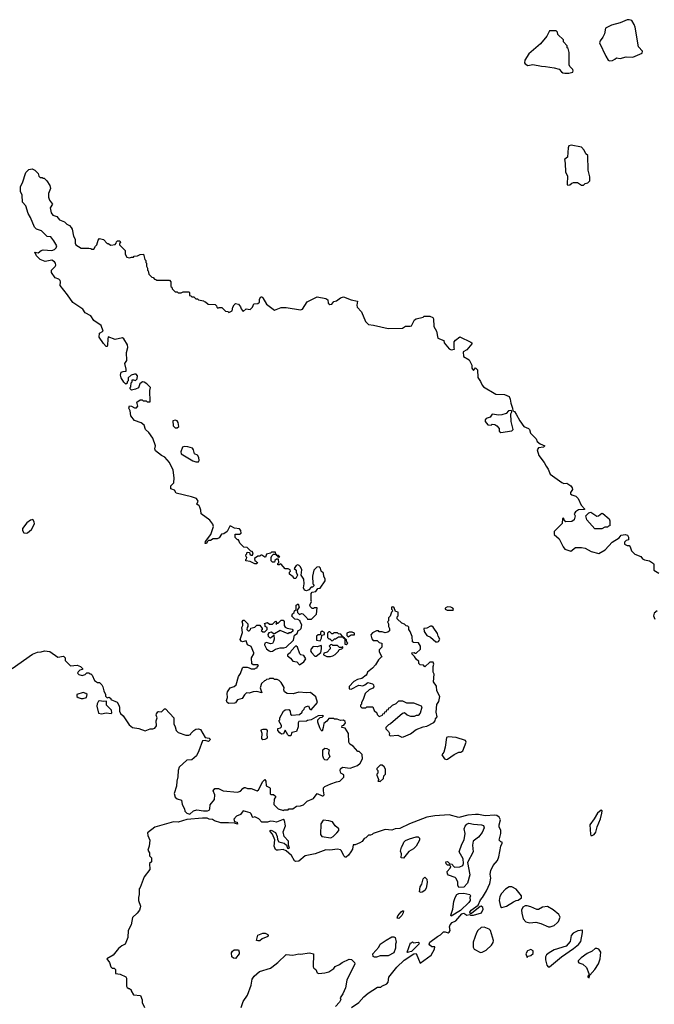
# Model space of a CAD drawing. Extents: x 2029826 to 2248070, y 228728 to 402406.
# Tile 216 of 256: x 2093113 to 2099645, y 374457 to 384593. Entities that reach past the tile are written whole.
import ezdxf

# ---------------------------------------------------------------- set-up
doc = ezdxf.new("R2010")
doc.units = 0

msp = doc.modelspace()

# ---------------------------------------------------------------- linework, layer by layer
at = {"layer": '0CON10XD'}
for points in [[(2099185, 384168), (2099215, 384173), (2099240, 384185), (2099255, 384200), (2099295, 384194), (2099355, 384210), (2099425, 384207), (2099522, 384248), (2099525, 384270), (2099482, 384315), (2099448, 384515), (2099438, 384545), (2099414, 384584), (2099387, 384593), (2099365, 384592), (2099295, 384562), (2099204, 384536), (2099142, 384505), (2099132, 384448), (2099115, 384412), (2099088, 384375), (2099082, 384355), (2099147, 384217), (2099172, 384175), (2099185, 384168)], [(2098725, 384041), (2098765, 384044), (2098805, 384053), (2098810, 384065), (2098805, 384080), (2098775, 384110), (2098768, 384128), (2098768, 384255), (2098760, 384295), (2098750, 384305), (2098750, 384325), (2098710, 384365), (2098710, 384385), (2098652, 384442), (2098650, 384465), (2098635, 384480), (2098565, 384480), (2098538, 384425), (2098474, 384346), (2098355, 384240), (2098312, 384175), (2098308, 384148), (2098317, 384137), (2098345, 384122), (2098395, 384132), (2098485, 384113), (2098525, 384112), (2098615, 384096), (2098665, 384084), (2098690, 384055), (2098705, 384047), (2098725, 384041)], [(2098915, 382890), (2098933, 382907), (2098960, 382915), (2098980, 382935), (2098982, 382975), (2098963, 383045), (2098960, 383195), (2098942, 383212), (2098925, 383250), (2098895, 383280), (2098791, 383301), (2098765, 383296), (2098757, 383275), (2098751, 383179), (2098720, 383155), (2098729, 383115), (2098732, 383025), (2098752, 382985), (2098750, 382895), (2098755, 382890), (2098777, 382893), (2098795, 382910), (2098815, 382918), (2098855, 382918), (2098895, 382890), (2098915, 382890)], [(2095552, 379012), (2095560, 379005), (2095555, 378990), (2095535, 378990), (2095487, 379017), (2095442, 379022), (2095440, 379035), (2095448, 379042), (2095450, 379055), (2095443, 379063), (2095440, 379085), (2095450, 379095), (2095450, 379105), (2095455, 379110), (2095478, 379108), (2095482, 379092), (2095495, 379080), (2095508, 379082), (2095518, 379105), (2095505, 379120), (2095492, 379122), (2095455, 379160), (2095422, 379162), (2095380, 379205), (2095365, 379240), (2095355, 379240), (2095332, 379262), (2095332, 379298), (2095375, 379298), (2095392, 379308), (2095390, 379335), (2095375, 379350), (2095325, 379358), (2095285, 379380), (2095275, 379380), (2095250, 379325), (2095215, 379300), (2095192, 379298), (2095165, 379260), (2095145, 379250), (2095105, 379248), (2095077, 379233), (2095055, 379230), (2095042, 379218), (2095035, 379200), (2095022, 379202), (2095025, 379220), (2095080, 379295), (2095107, 379375), (2095100, 379400), (2095071, 379441), (2094980, 379505), (2094978, 379545), (2094966, 379576), (2094959, 379589), (2094938, 379605), (2094950, 379635), (2094933, 379663), (2094882, 379682), (2094725, 379720), (2094708, 379748), (2094670, 379765), (2094670, 379795), (2094700, 379825), (2094702, 379875), (2094692, 379955), (2094656, 380036), (2094608, 380088), (2094572, 380108), (2094511, 380155), (2094504, 380175), (2094510, 380205), (2094483, 380285), (2094442, 380345), (2094408, 380375), (2094395, 380418), (2094365, 380442), (2094295, 380468), (2094258, 380515), (2094252, 380565), (2094237, 380595), (2094245, 380617), (2094265, 380613), (2094295, 380597), (2094315, 380598), (2094328, 380615), (2094320, 380655), (2094355, 380680), (2094375, 380680), (2094385, 380670), (2094415, 380670), (2094425, 380660), (2094455, 380660), (2094454, 380775), (2094459, 380805), (2094422, 380845), (2094395, 380861), (2094376, 380864), (2094351, 380845), (2094335, 380802), (2094305, 380788), (2094265, 380780), (2094252, 380792), (2094250, 380805), (2094257, 380813), (2094260, 380855), (2094270, 380865), (2094270, 380885), (2094285, 380887), (2094305, 380879), (2094324, 380896), (2094327, 380925), (2094313, 380943), (2094295, 380944), (2094260, 380935), (2094230, 380905), (2094230, 380875), (2094220, 380865), (2094218, 380852), (2094205, 380840), (2094185, 380860), (2094158, 380905), (2094152, 380935), (2094157, 380963), (2094177, 380973), (2094208, 380975), (2094209, 380995), (2094196, 381054), (2094216, 381085), (2094214, 381166), (2094227, 381217), (2094222, 381245), (2094186, 381306), (2094173, 381317), (2094095, 381301), (2094025, 381327), (2094019, 381305), (2094018, 381242), (2094015, 381230), (2094005, 381228), (2093975, 381261), (2093933, 381325), (2093934, 381366), (2093972, 381385), (2093952, 381445), (2093877, 381497), (2093845, 381543), (2093787, 381575), (2093762, 381612), (2093661, 381681), (2093605, 381762), (2093529, 381855), (2093534, 381895), (2093529, 381909), (2093515, 381921), (2093478, 381935), (2093442, 381992), (2093439, 382015), (2093479, 382051), (2093485, 382065), (2093482, 382085), (2093471, 382101), (2093445, 382118), (2093375, 382103), (2093324, 382124), (2093285, 382162), (2093270, 382200), (2093305, 382192), (2093335, 382218), (2093355, 382223), (2093445, 382216), (2093472, 382228), (2093489, 382245), (2093497, 382265), (2093465, 382317), (2093435, 382356), (2093395, 382361), (2093338, 382418), (2093287, 382437), (2093266, 382456), (2093226, 382555), (2093199, 382599), (2093175, 382678), (2093142, 382715), (2093138, 382785), (2093122, 382825), (2093120, 382875), (2093143, 382915), (2093175, 383020), (2093209, 383051), (2093243, 383057), (2093270, 383045), (2093305, 383010), (2093312, 382982), (2093325, 382970), (2093345, 382970), (2093355, 382960), (2093365, 382960), (2093393, 382933), (2093422, 382885), (2093432, 382855), (2093411, 382805), (2093409, 382765), (2093420, 382735), (2093450, 382695), (2093426, 382655), (2093436, 382605), (2093455, 382581), (2093496, 382566), (2093524, 382534), (2093575, 382512), (2093597, 382487), (2093625, 382473), (2093643, 382455), (2093653, 382435), (2093666, 382366), (2093684, 382335), (2093684, 382294), (2093692, 382275), (2093745, 382240), (2093825, 382240), (2093847, 382237), (2093855, 382230), (2093875, 382230), (2093895, 382260), (2093908, 382275), (2093920, 382325), (2093935, 382340), (2093975, 382330), (2094015, 382290), (2094025, 382290), (2094052, 382272), (2094095, 382280), (2094108, 382292), (2094110, 382305), (2094120, 382315), (2094145, 382318), (2094150, 382295), (2094142, 382288), (2094140, 382275), (2094198, 382218), (2094198, 382178), (2094215, 382150), (2094245, 382140), (2094265, 382150), (2094285, 382150), (2094293, 382157), (2094327, 382163), (2094353, 382177), (2094388, 382178), (2094403, 382123), (2094410, 382115), (2094410, 382095), (2094417, 382087), (2094420, 382055), (2094430, 382035), (2094430, 382015), (2094437, 382007), (2094443, 381973), (2094472, 381942), (2094488, 381938), (2094502, 381922), (2094515, 381920), (2094525, 381910), (2094655, 381910), (2094670, 381895), (2094670, 381845), (2094678, 381838), (2094682, 381822), (2094712, 381792), (2094735, 381790), (2094745, 381780), (2094775, 381780), (2094795, 381790), (2094855, 381790), (2094860, 381785), (2094862, 381752), (2094875, 381750), (2094885, 381740), (2094905, 381740), (2094925, 381720), (2094945, 381720), (2094955, 381710), (2095005, 381700), (2095012, 381692), (2095025, 381690), (2095053, 381663), (2095125, 381660), (2095138, 381648), (2095142, 381632), (2095152, 381622), (2095165, 381630), (2095195, 381630), (2095232, 381592), (2095255, 381590), (2095265, 381580), (2095300, 381595), (2095308, 381635), (2095321, 381659), (2095335, 381670), (2095366, 381666), (2095387, 381637), (2095392, 381615), (2095415, 381590), (2095445, 381618), (2095485, 381610), (2095508, 381632), (2095522, 381668), (2095565, 381670), (2095580, 381685), (2095583, 381717), (2095595, 381740), (2095605, 381740), (2095615, 381730), (2095654, 381664), (2095735, 381601), (2095805, 381629), (2095855, 381629), (2096004, 381606), (2096025, 381612), (2096072, 381688), (2096175, 381740), (2096265, 381723), (2096285, 381708), (2096290, 381675), (2096305, 381662), (2096325, 381666), (2096345, 381692), (2096375, 381700), (2096415, 381731), (2096445, 381740), (2096525, 381708), (2096590, 381695), (2096582, 381655), (2096587, 381635), (2096631, 381585), (2096674, 381485), (2096705, 381454), (2096755, 381449), (2096905, 381414), (2097054, 381416), (2097085, 381438), (2097133, 381437), (2097145, 381442), (2097178, 381502), (2097195, 381514), (2097265, 381530), (2097275, 381540), (2097335, 381540), (2097366, 381526), (2097372, 381515), (2097377, 381435), (2097403, 381385), (2097418, 381315), (2097480, 381290), (2097483, 381265), (2097535, 381204), (2097555, 381196), (2097588, 381202), (2097587, 381215), (2097584, 381276), (2097598, 381295), (2097645, 381327), (2097757, 381275), (2097767, 381265), (2097767, 381255), (2097714, 381196), (2097678, 381175), (2097683, 381125), (2097741, 381091), (2097768, 381035), (2097768, 381005), (2097785, 380980), (2097805, 381008), (2097825, 380988), (2097828, 380908), (2097857, 380867), (2097872, 380832), (2097888, 380815), (2098015, 380738), (2098105, 380733), (2098152, 380715), (2098163, 380685), (2098167, 380645), (2098187, 380595), (2098190, 380565), (2098205, 380558), (2098225, 380532), (2098261, 380465), (2098304, 380404), (2098350, 380385), (2098360, 380375), (2098372, 380335), (2098429, 380279), (2098441, 380251), (2098470, 380225), (2098520, 380205), (2098506, 380194), (2098455, 380186), (2098439, 380165), (2098457, 380107), (2098512, 380035), (2098532, 379998), (2098554, 379965), (2098574, 379914), (2098695, 379827), (2098715, 379820), (2098745, 379823), (2098785, 379795), (2098799, 379775), (2098802, 379755), (2098782, 379725), (2098783, 379713), (2098795, 379702), (2098837, 379687), (2098860, 379665), (2098892, 379595), (2098930, 379555), (2098925, 379550), (2098865, 379548), (2098834, 379526), (2098822, 379505), (2098832, 379485), (2098820, 379445), (2098795, 379427), (2098733, 379423), (2098720, 379435), (2098715, 379460), (2098702, 379458), (2098698, 379405), (2098616, 379324), (2098615, 379292), (2098667, 379247), (2098707, 379165), (2098724, 379144), (2098785, 379122), (2098835, 379159), (2098895, 379161), (2098935, 379151), (2098995, 379117), (2099075, 379099), (2099140, 379135), (2099213, 379215), (2099285, 379260), (2099305, 379288), (2099345, 379293), (2099368, 379285), (2099380, 379265), (2099380, 379240)], [(2098065, 380343), (2098178, 380362), (2098192, 380375), (2098171, 380455), (2098170, 380535), (2098180, 380555), (2098175, 380570), (2098145, 380568), (2098121, 380539), (2098075, 380524), (2098045, 380521), (2097975, 380533), (2097955, 380502), (2097915, 380486), (2097903, 380475), (2097904, 380455), (2097933, 380423), (2097965, 380420), (2097975, 380428), (2098004, 380426), (2098023, 380413), (2098050, 380385), (2098048, 380358), (2098065, 380343)], [(2094735, 380392), (2094752, 380405), (2094745, 380448), (2094735, 380462), (2094715, 380470), (2094690, 380465), (2094692, 380412), (2094713, 380393), (2094735, 380392)], [(2094925, 380041), (2094955, 380042), (2094962, 380055), (2094957, 380087), (2094945, 380110), (2094914, 380124), (2094903, 380165), (2094892, 380182), (2094845, 380196), (2094805, 380198), (2094788, 380192), (2094772, 380145), (2094777, 380125), (2094895, 380051), (2094925, 380041)], [(2099105, 379350), (2099033, 379353), (2098950, 379445), (2098940, 379485), (2098972, 379518), (2098992, 379522), (2099055, 379482), (2099070, 379485), (2099105, 379512), (2099115, 379510), (2099180, 379455), (2099187, 379433), (2099188, 379382), (2099175, 379380), (2099165, 379370), (2099135, 379370), (2099105, 379350)], [(2093185, 379308), (2093195, 379312), (2093234, 379346), (2093266, 379404), (2093263, 379425), (2093247, 379447), (2093225, 379440), (2093187, 379415), (2093142, 379355), (2093143, 379333), (2093155, 379310), (2093185, 379308)], [(2099380, 379240), (2099355, 379230), (2099340, 379215), (2099340, 379195), (2099365, 379180), (2099385, 379180), (2099397, 379167), (2099410, 379125), (2099445, 379090), (2099505, 379068), (2099524, 379044), (2099543, 379033), (2099595, 379022), (2099638, 378995), (2099642, 378985), (2099640, 378925), (2099692, 378895)], [(2094133, 377537), (2094140, 377515), (2094141, 377475), (2094152, 377452), (2094178, 377425), (2094240, 377335), (2094275, 377308), (2094340, 377295), (2094405, 377272), (2094455, 377292), (2094485, 377292), (2094505, 377300), (2094522, 377325), (2094518, 377375), (2094528, 377405), (2094518, 377435), (2094522, 377448), (2094535, 377468), (2094545, 377472), (2094572, 377468), (2094605, 377500), (2094615, 377500), (2094699, 377405), (2094699, 377345), (2094714, 377315), (2094724, 377274), (2094744, 377254), (2094825, 377228), (2094855, 377228), (2094870, 377235), (2094874, 377246), (2094904, 377276), (2094925, 377289), (2094955, 377294), (2094973, 377285), (2095024, 377204), (2095065, 377196), (2095075, 377188), (2095072, 377175), (2095056, 377164), (2095023, 377173), (2094995, 377170), (2094958, 377065), (2094932, 377015), (2094885, 376972), (2094835, 376970), (2094755, 376898), (2094744, 376865), (2094742, 376798), (2094730, 376755), (2094728, 376702), (2094703, 376627), (2094715, 376588), (2094735, 376572), (2094779, 376559), (2094784, 376515), (2094810, 376470), (2094814, 376444), (2094833, 376425), (2094865, 376414), (2094902, 376448), (2094935, 376460), (2095005, 376449), (2095045, 376450), (2095063, 376457), (2095072, 376468), (2095075, 376510), (2095118, 376565), (2095123, 376615), (2095106, 376655), (2095121, 376679), (2095159, 376679), (2095207, 376653), (2095355, 376642), (2095385, 376650), (2095411, 376679), (2095425, 376690), (2095435, 376690), (2095458, 376678), (2095495, 376677), (2095556, 376654), (2095572, 376665), (2095615, 376750), (2095635, 376770), (2095648, 376755), (2095650, 376705), (2095685, 376690), (2095692, 376682), (2095690, 376625), (2095698, 376618), (2095725, 376618), (2095750, 376595), (2095733, 376567), (2095730, 376515), (2095775, 376470), (2095828, 376452), (2095835, 376460), (2095875, 376460), (2095885, 376470), (2095925, 376470), (2095963, 376497), (2096005, 376500), (2096035, 376510), (2096073, 376547), (2096136, 376574), (2096175, 376628), (2096225, 376602), (2096238, 376602), (2096247, 376615), (2096240, 376655), (2096242, 376685), (2096255, 376698), (2096315, 376728), (2096375, 376748), (2096407, 376753), (2096448, 376795), (2096448, 376818), (2096420, 376835), (2096412, 376865), (2096415, 376880), (2096435, 376898), (2096515, 376888), (2096590, 376915), (2096619, 376941), (2096642, 376985), (2096637, 377027), (2096608, 377058), (2096595, 377060), (2096546, 377116), (2096512, 377135), (2096502, 377155), (2096498, 377245), (2096465, 377300), (2096430, 377305), (2096432, 377328), (2096448, 377332), (2096468, 377355), (2096465, 377368), (2096445, 377382), (2096415, 377378), (2096382, 377392), (2096353, 377393), (2096345, 377400), (2096295, 377400), (2096275, 377370), (2096243, 377347), (2096238, 377305), (2096225, 377270), (2096212, 377282), (2096203, 377303), (2096183, 377363), (2096182, 377385), (2096205, 377410), (2096227, 377413), (2096240, 377425), (2096235, 377430), (2096185, 377428), (2096115, 377386), (2096075, 377380), (2096065, 377372), (2095985, 377368), (2095978, 377355), (2095981, 377315), (2095964, 377266), (2095914, 377256), (2095905, 377220), (2095885, 377220), (2095872, 377232), (2095845, 377280), (2095828, 377242), (2095808, 377238), (2095791, 377251), (2095770, 377275), (2095770, 377295), (2095798, 377302), (2095807, 377313), (2095808, 377328), (2095780, 377375), (2095790, 377385), (2095792, 377405), (2095828, 377475), (2095845, 377487), (2095885, 377492), (2095896, 377476), (2095902, 377445), (2095915, 377432), (2095995, 377440), (2096020, 377465), (2096020, 377475), (2096040, 377495), (2096045, 377510), (2096055, 377520), (2096085, 377530), (2096100, 377495), (2096115, 377490), (2096177, 377563), (2096163, 377623), (2096105, 377668), (2096065, 377662), (2095985, 377670), (2095928, 377652), (2095865, 377657), (2095838, 377675), (2095832, 377695), (2095837, 377717), (2095805, 377770), (2095785, 377790), (2095765, 377800), (2095735, 377800), (2095725, 377810), (2095685, 377810), (2095677, 377803), (2095655, 377800), (2095645, 377790), (2095632, 377788), (2095602, 377758), (2095589, 377715), (2095605, 377662), (2095555, 377677), (2095515, 377672), (2095475, 377660), (2095448, 377662), (2095427, 377643), (2095402, 377605), (2095355, 377592), (2095335, 377562), (2095325, 377558), (2095265, 377553), (2095248, 377565), (2095241, 377585), (2095252, 377615), (2095248, 377655), (2095252, 377675), (2095280, 377715), (2095322, 377728), (2095340, 377745), (2095365, 377830), (2095387, 377863), (2095405, 377920), (2095415, 377928), (2095453, 377927), (2095475, 377922), (2095495, 377910), (2095535, 377910), (2095542, 377918), (2095558, 377922), (2095562, 377938), (2095570, 377945), (2095565, 377950), (2095515, 377952), (2095502, 377962), (2095499, 378025), (2095522, 378065), (2095522, 378075), (2095495, 378140), (2095457, 378157), (2095445, 378200), (2095405, 378188), (2095392, 378195), (2095384, 378214), (2095408, 378285), (2095400, 378335), (2095410, 378355), (2095410, 378375), (2095402, 378395), (2095415, 378410), (2095425, 378410), (2095460, 378375), (2095460, 378345), (2095453, 378337), (2095450, 378315), (2095465, 378300), (2095475, 378300), (2095490, 378315), (2095492, 378328), (2095535, 378340), (2095555, 378360), (2095585, 378360), (2095610, 378325), (2095608, 378312), (2095600, 378305), (2095615, 378290), (2095635, 378290), (2095660, 378315), (2095660, 378335), (2095640, 378345), (2095640, 378365), (2095632, 378378), (2095665, 378388), (2095685, 378370), (2095715, 378370), (2095745, 378400), (2095760, 378385), (2095750, 378375), (2095755, 378370), (2095760, 378380), (2095775, 378380), (2095805, 378410), (2095825, 378410), (2095837, 378397), (2095837, 378355), (2095845, 378338), (2095865, 378328), (2095918, 378318), (2095928, 378302), (2095905, 378280), (2095885, 378280), (2095875, 378272), (2095795, 378306), (2095735, 378270), (2095725, 378270), (2095705, 378288), (2095678, 378282), (2095668, 378265), (2095672, 378245), (2095685, 378232), (2095695, 378230), (2095728, 378258), (2095732, 378215), (2095727, 378193), (2095715, 378170), (2095695, 378168), (2095655, 378180), (2095637, 378173), (2095633, 378157), (2095655, 378118), (2095680, 378095), (2095695, 378090), (2095715, 378092), (2095745, 378112), (2095794, 378126), (2095833, 378127), (2095856, 378134), (2095930, 378205), (2095943, 378257), (2095970, 378275), (2095980, 378305), (2095998, 378312), (2096010, 378325), (2096018, 378365), (2096000, 378395), (2096000, 378405), (2095977, 378417), (2095945, 378420), (2095913, 378453), (2095922, 378478), (2095938, 378492), (2095942, 378508), (2095958, 378522), (2095960, 378565), (2095978, 378578), (2095990, 378545), (2095970, 378515), (2095972, 378492), (2095995, 378470), (2096015, 378480), (2096028, 378478), (2096070, 378435), (2096075, 378420), (2096118, 378422), (2096168, 378472), (2096175, 378540), (2096145, 378540), (2096138, 378532), (2096125, 378530), (2096105, 378550), (2096100, 378565), (2096118, 378605), (2096112, 378615), (2096113, 378687), (2096125, 378700), (2096160, 378705), (2096182, 378738), (2096205, 378740), (2096258, 378815), (2096258, 378835), (2096243, 378863), (2096240, 378895), (2096218, 378915), (2096208, 378948), (2096195, 378960), (2096173, 378957), (2096140, 378925), (2096128, 378865), (2096130, 378785), (2096140, 378775), (2096140, 378765), (2096128, 378752), (2096115, 378750), (2096088, 378722), (2096065, 378712), (2096045, 378720), (2096033, 378743), (2096040, 378785), (2096037, 378835), (2096012, 378875), (2096019, 378929), (2096005, 378960), (2095990, 378975), (2095975, 378980), (2095960, 378975), (2095940, 378945), (2095960, 378925), (2095960, 378905), (2095972, 378875), (2095955, 378840), (2095935, 378840), (2095927, 378857), (2095890, 378885), (2095890, 378905), (2095900, 378915), (2095898, 378928), (2095875, 378940), (2095845, 378940), (2095805, 378988), (2095795, 378990), (2095785, 378980), (2095772, 378982), (2095770, 378995), (2095780, 379005), (2095778, 379038), (2095755, 379040), (2095740, 379025), (2095735, 379010), (2095715, 379010), (2095702, 379022), (2095703, 379057), (2095710, 379075), (2095725, 379090), (2095750, 379090), (2095752, 379082), (2095760, 379080), (2095775, 379060), (2095790, 379065), (2095778, 379078), (2095760, 379080), (2095758, 379088), (2095750, 379090), (2095745, 379110), (2095705, 379110), (2095695, 379100), (2095655, 379090), (2095645, 379060), (2095635, 379060), (2095605, 379080), (2095595, 379080), (2095585, 379070), (2095565, 379070), (2095530, 379045), (2095532, 379022), (2095545, 379020), (2095552, 379012)], [(2097045, 377207), (2097065, 377210), (2097135, 377240), (2097195, 377286), (2097265, 377313), (2097305, 377320), (2097375, 377358), (2097390, 377375), (2097393, 377397), (2097410, 377415), (2097400, 377465), (2097407, 377543), (2097428, 377575), (2097438, 377625), (2097408, 377685), (2097402, 377732), (2097373, 377775), (2097380, 377855), (2097370, 377875), (2097370, 377935), (2097377, 377957), (2097368, 377978), (2097335, 377980), (2097285, 377930), (2097268, 377948), (2097235, 377950), (2097220, 377965), (2097220, 377985), (2097195, 378010), (2097178, 378038), (2097152, 378062), (2097150, 378075), (2097175, 378080), (2097182, 378072), (2097195, 378070), (2097238, 378112), (2097240, 378145), (2097218, 378178), (2097165, 378180), (2097155, 378190), (2097152, 378242), (2097133, 378295), (2097120, 378315), (2097118, 378338), (2097108, 378348), (2097092, 378352), (2097075, 378370), (2097045, 378380), (2097000, 378425), (2097000, 378445), (2097010, 378455), (2097010, 378495), (2096982, 378502), (2096968, 378538), (2096955, 378550), (2096940, 378545), (2096940, 378525), (2096948, 378518), (2096950, 378505), (2096940, 378495), (2096927, 378453), (2096910, 378435), (2096910, 378405), (2096900, 378395), (2096908, 378375), (2096908, 378345), (2096920, 378325), (2096918, 378302), (2096902, 378288), (2096875, 378282), (2096845, 378292), (2096815, 378290), (2096805, 378300), (2096785, 378302), (2096745, 378282), (2096728, 378262), (2096738, 378218), (2096752, 378202), (2096792, 378202), (2096815, 378180), (2096840, 378175), (2096842, 378135), (2096812, 378105), (2096812, 378085), (2096840, 378035), (2096835, 378030), (2096806, 378004), (2096775, 377951), (2096745, 377916), (2096694, 377876), (2096688, 377855), (2096678, 377845), (2096635, 377810), (2096591, 377799), (2096551, 377779), (2096503, 377727), (2096506, 377706), (2096525, 377701), (2096605, 377742), (2096645, 377736), (2096665, 377744), (2096695, 377771), (2096746, 377756), (2096754, 377745), (2096758, 377725), (2096749, 377711), (2096710, 377695), (2096670, 377655), (2096650, 377595), (2096630, 377565), (2096630, 377545), (2096620, 377535), (2096622, 377522), (2096635, 377510), (2096675, 377510), (2096685, 377520), (2096748, 377518), (2096762, 377482), (2096788, 377458), (2096792, 377442), (2096815, 377420), (2096848, 377432), (2096852, 377448), (2096868, 377452), (2096872, 377468), (2096888, 377472), (2096892, 377488), (2096908, 377492), (2096912, 377508), (2096928, 377512), (2096952, 377538), (2096988, 377552), (2097015, 377580), (2097055, 377580), (2097095, 377562), (2097165, 377562), (2097245, 377528), (2097252, 377515), (2097237, 377453), (2097215, 377430), (2097195, 377430), (2097172, 377418), (2097138, 377418), (2097100, 377435), (2097073, 377457), (2097055, 377450), (2096930, 377345), (2096910, 377335), (2096883, 377307), (2096882, 377292), (2096910, 377265), (2096918, 377245), (2096915, 377230), (2096925, 377220), (2097004, 377226), (2097045, 377207)], [(2097575, 378513), (2097580, 378525), (2097572, 378535), (2097550, 378545), (2097515, 378549), (2097493, 378535), (2097493, 378523), (2097514, 378514), (2097575, 378513)], [(2099675, 378506), (2099645, 378484), (2099638, 378455), (2099652, 378422)], [(2096205, 378200), (2096220, 378225), (2096222, 378258), (2096250, 378265), (2096250, 378285), (2096225, 378298), (2096210, 378285), (2096208, 378262), (2096185, 378260), (2096170, 378245), (2096170, 378205), (2096205, 378200)], [(2096475, 378160), (2096490, 378175), (2096480, 378185), (2096478, 378208), (2096460, 378220), (2096458, 378228), (2096450, 378230), (2096448, 378238), (2096440, 378240), (2096418, 378268), (2096395, 378270), (2096385, 378280), (2096345, 378280), (2096338, 378272), (2096325, 378270), (2096305, 378290), (2096295, 378290), (2096282, 378278), (2096282, 378232), (2096295, 378220), (2096305, 378220), (2096325, 378200), (2096338, 378202), (2096355, 378220), (2096365, 378220), (2096395, 378240), (2096440, 378240), (2096442, 378232), (2096460, 378220), (2096460, 378165), (2096475, 378160)], [(2096495, 378240), (2096525, 378260), (2096558, 378262), (2096558, 378278), (2096535, 378288), (2096505, 378288), (2096482, 378278), (2096480, 378255), (2096495, 378240)], [(2097413, 378187), (2097425, 378192), (2097438, 378215), (2097420, 378245), (2097413, 378275), (2097370, 378340), (2097355, 378349), (2097342, 378348), (2097305, 378329), (2097274, 378326), (2097277, 378295), (2097305, 378252), (2097342, 378235), (2097395, 378190), (2097413, 378187)], [(2093035, 377913), (2093245, 378061), (2093295, 378083), (2093335, 378087), (2093367, 378097), (2093425, 378090), (2093505, 378032), (2093565, 378040), (2093580, 378025), (2093580, 377995), (2093635, 377940), (2093705, 377948), (2093740, 377935), (2093760, 377915), (2093760, 377905), (2093732, 377898), (2093715, 377880), (2093710, 377865), (2093723, 377853), (2093755, 377842), (2093787, 377853), (2093805, 377870), (2093825, 377870), (2093835, 377860), (2093845, 377860), (2093860, 377845), (2093882, 377792), (2093915, 377770), (2093935, 377770), (2093960, 377745), (2093970, 377725), (2093978, 377685), (2093997, 377647), (2093998, 377628), (2094012, 377612), (2094035, 377620), (2094050, 377605), (2094050, 377595), (2094116, 377566), (2094133, 377537)], [(2095995, 377953), (2096039, 377981), (2096058, 378015), (2096037, 378047), (2096008, 378055), (2095996, 378065), (2095974, 378134), (2095955, 378148), (2095908, 378095), (2095898, 378075), (2095870, 378055), (2095870, 378045), (2095901, 378021), (2095925, 377990), (2095965, 377981), (2095995, 377953)], [(2096165, 378040), (2096212, 378078), (2096220, 378115), (2096220, 378145), (2096215, 378150), (2096175, 378138), (2096135, 378140), (2096112, 378115), (2096108, 378095), (2096117, 378077), (2096152, 378042), (2096165, 378040)], [(2096313, 378037), (2096335, 378043), (2096362, 378058), (2096396, 378094), (2096402, 378108), (2096430, 378115), (2096440, 378125), (2096438, 378138), (2096425, 378130), (2096405, 378130), (2096385, 378150), (2096335, 378150), (2096325, 378160), (2096312, 378158), (2096300, 378145), (2096310, 378135), (2096310, 378115), (2096278, 378082), (2096245, 378070), (2096240, 378055), (2096275, 378038), (2096313, 378037)], [(2093745, 377604), (2093765, 377604), (2093802, 377615), (2093808, 377645), (2093795, 377658), (2093765, 377667), (2093703, 377645), (2093703, 377625), (2093714, 377614), (2093745, 377604)], [(2093955, 377447), (2094005, 377458), (2094055, 377452), (2094062, 377458), (2094059, 377485), (2094007, 377535), (2094008, 377578), (2093975, 377573), (2093935, 377580), (2093924, 377576), (2093910, 377550), (2093909, 377525), (2093924, 377454), (2093955, 377447)], [(2095615, 377178), (2095604, 377194), (2095608, 377245), (2095599, 377275), (2095603, 377287), (2095615, 377291), (2095649, 377289), (2095661, 377275), (2095657, 377235), (2095662, 377205), (2095656, 377194), (2095635, 377182), (2095615, 377178)], [(2097505, 376978), (2097515, 376982), (2097585, 377028), (2097635, 377052), (2097655, 377052), (2097673, 377067), (2097710, 377155), (2097703, 377173), (2097605, 377203), (2097525, 377212), (2097507, 377203), (2097492, 377105), (2097478, 377052), (2097460, 377025), (2097485, 376983), (2097505, 376978)], [(2096275, 376970), (2096255, 376974), (2096244, 376984), (2096233, 377015), (2096233, 377075), (2096255, 377093), (2096275, 377092), (2096298, 377075), (2096292, 377042), (2096307, 377005), (2096275, 376970)], [(2096825, 376750), (2096858, 376782), (2096862, 376808), (2096880, 376825), (2096877, 376877), (2096865, 376900), (2096845, 376920), (2096822, 376918), (2096790, 376885), (2096790, 376875), (2096800, 376865), (2096800, 376835), (2096790, 376825), (2096790, 376815), (2096810, 376765), (2096800, 376755), (2096825, 376750)], [(2099005, 376193), (2099025, 376204), (2099045, 376228), (2099056, 376284), (2099091, 376365), (2099106, 376425), (2099107, 376447), (2099097, 376457), (2099060, 376425), (2099028, 376365), (2098980, 376305), (2098987, 376207), (2098993, 376193), (2099005, 376193)], [(2096527, 374425), (2096605, 374477), (2096655, 374534), (2096700, 374570), (2096795, 374632), (2096830, 374635), (2096840, 374645), (2096893, 374667), (2096907, 374685), (2096912, 374735), (2096995, 374838), (2097070, 374910), (2097170, 374975), (2097195, 374980), (2097235, 374880), (2097348, 374962), (2097384, 375025), (2097385, 375048), (2097355, 375049), (2097334, 375065), (2097328, 375075), (2097334, 375095), (2097414, 375156), (2097445, 375173), (2097475, 375204), (2097494, 375204), (2097525, 375192), (2097535, 375198), (2097544, 375215), (2097537, 375255), (2097543, 375275), (2097565, 375300), (2097603, 375317), (2097665, 375389), (2097685, 375396), (2097715, 375374), (2097745, 375380), (2097755, 375373), (2097784, 375374), (2097865, 375398), (2097883, 375435), (2097879, 375455), (2097864, 375466), (2097853, 375465), (2097765, 375392), (2097751, 375391), (2097748, 375405), (2097761, 375425), (2097831, 375479), (2097858, 375532), (2097878, 375555), (2097919, 375625), (2097951, 375699), (2097964, 375754), (2097956, 375795), (2097964, 375836), (2097987, 375885), (2098032, 375938), (2098046, 375975), (2098064, 376086), (2098080, 376115), (2098080, 376125), (2098065, 376130), (2098047, 376147), (2098066, 376215), (2098064, 376245), (2098047, 376285), (2098047, 376305), (2098063, 376355), (2098050, 376385), (2098025, 376400), (2098005, 376404), (2097906, 376396), (2097835, 376412), (2097805, 376412), (2097725, 376403), (2097635, 376380), (2097535, 376406), (2097385, 376398), (2097305, 376384), (2097125, 376314), (2097025, 376267), (2096977, 376263), (2096945, 376248), (2096875, 376257), (2096750, 376215), (2096740, 376205), (2096725, 376198), (2096705, 376198), (2096690, 376185), (2096675, 376170), (2096660, 376165), (2096637, 376133), (2096615, 376120), (2096565, 376100), (2096545, 376100), (2096538, 376055), (2096522, 376025), (2096499, 375991), (2096475, 375972), (2096463, 375973), (2096450, 375985), (2096427, 376037), (2096416, 376046), (2096385, 376053), (2096305, 376042), (2096265, 376047), (2096155, 376007), (2096050, 375985), (2095985, 375930), (2095955, 375928), (2095942, 375935), (2095910, 375990), (2095855, 376038), (2095825, 376052), (2095775, 376042), (2095755, 376042), (2095745, 376050), (2095733, 376085), (2095739, 376149), (2095715, 376208), (2095690, 376235), (2095690, 376245), (2095702, 376248), (2095746, 376225), (2095764, 376185), (2095768, 376155), (2095781, 376131), (2095837, 376115), (2095860, 376095), (2095870, 376065), (2095885, 376060), (2095890, 376065), (2095880, 376095), (2095880, 376135), (2095835, 376184), (2095825, 376232), (2095848, 376295), (2095839, 376349), (2095825, 376359), (2095755, 376333), (2095725, 376340), (2095695, 376341), (2095665, 376332), (2095605, 376333), (2095575, 376366), (2095535, 376386), (2095515, 376381), (2095508, 376385), (2095497, 376417), (2095485, 376429), (2095415, 376447), (2095385, 376410), (2095345, 376392), (2095318, 376362), (2095325, 376340), (2095353, 376333), (2095355, 376310), (2095325, 376320), (2095264, 376326), (2095185, 376324), (2095120, 376345), (2095099, 376359), (2095064, 376364), (2095043, 376373), (2094995, 376372), (2094835, 376359), (2094745, 376331), (2094695, 376334), (2094505, 376280), (2094428, 376222), (2094432, 376195), (2094452, 376145), (2094446, 376084), (2094432, 376045), (2094450, 376015), (2094450, 375985), (2094470, 375965), (2094470, 375925), (2094450, 375905), (2094452, 375845), (2094395, 375770), (2094355, 375660), (2094343, 375647), (2094343, 375587), (2094337, 375555), (2094337, 375527), (2094356, 375466), (2094355, 375450), (2094346, 375425), (2094323, 375395), (2094275, 375350), (2094260, 375275), (2094230, 375215), (2094227, 375145), (2094198, 375075), (2094165, 375060), (2094130, 375030), (2094075, 374962), (2094010, 374925), (2094037, 374887), (2094052, 374842), (2094065, 374830), (2094085, 374830), (2094100, 374815), (2094100, 374775), (2094147, 374767), (2094205, 374740), (2094212, 374725), (2094212, 374645), (2094221, 374631), (2094235, 374620), (2094245, 374620), (2094260, 374605), (2094260, 374595), (2094283, 374553), (2094358, 374548), (2094373, 374503), (2094374, 374474), (2094398, 374425)], [(2096315, 376172), (2096340, 376185), (2096379, 376221), (2096398, 376245), (2096398, 376265), (2096362, 376295), (2096334, 376334), (2096296, 376346), (2096238, 376352), (2096212, 376315), (2096210, 376205), (2096223, 376183), (2096315, 376172)], [(2097635, 375660), (2097624, 375684), (2097623, 375715), (2097605, 375752), (2097594, 375764), (2097528, 375788), (2097515, 375800), (2097512, 375825), (2097545, 375860), (2097550, 375875), (2097538, 375888), (2097515, 375890), (2097502, 375902), (2097500, 375925), (2097517, 375927), (2097542, 375902), (2097565, 375900), (2097570, 375885), (2097588, 375868), (2097645, 375872), (2097673, 375887), (2097682, 375905), (2097678, 375955), (2097638, 376025), (2097664, 376105), (2097689, 376151), (2097697, 376215), (2097688, 376265), (2097699, 376291), (2097715, 376312), (2097735, 376320), (2097785, 376310), (2097866, 376306), (2097886, 376296), (2097893, 376275), (2097874, 376226), (2097835, 376178), (2097782, 376135), (2097773, 376095), (2097780, 376025), (2097722, 375915), (2097745, 375790), (2097723, 375705), (2097685, 375662), (2097635, 375660)], [(2097065, 375960), (2097040, 375965), (2097042, 376005), (2097033, 376035), (2097043, 376075), (2097062, 376105), (2097068, 376125), (2097085, 376142), (2097125, 376162), (2097195, 376182), (2097215, 376180), (2097227, 376167), (2097227, 376145), (2097193, 376085), (2097165, 376058), (2097120, 376030), (2097065, 375960)], [(2097245, 375608), (2097230, 375615), (2097237, 375665), (2097251, 375695), (2097265, 375750), (2097285, 375767), (2097303, 375745), (2097309, 375711), (2097296, 375654), (2097285, 375630), (2097255, 375612), (2097245, 375608)], [(2098075, 375452), (2098125, 375468), (2098195, 375513), (2098225, 375527), (2098245, 375528), (2098278, 375552), (2098280, 375575), (2098225, 375642), (2098180, 375665), (2098150, 375665), (2098115, 375643), (2098073, 375597), (2098054, 375565), (2098048, 375525), (2098063, 375463), (2098075, 375452)], [(2097555, 375363), (2097550, 375375), (2097572, 375435), (2097581, 375515), (2097595, 375558), (2097614, 375586), (2097635, 375598), (2097685, 375602), (2097746, 375586), (2097752, 375575), (2097747, 375555), (2097749, 375525), (2097735, 375506), (2097649, 375421), (2097555, 375363)], [(2098575, 375254), (2098613, 375267), (2098645, 375294), (2098660, 375310), (2098676, 375354), (2098661, 375381), (2098605, 375431), (2098545, 375463), (2098495, 375457), (2098455, 375432), (2098435, 375432), (2098375, 375461), (2098335, 375472), (2098315, 375472), (2098292, 375458), (2098279, 375425), (2098281, 375395), (2098296, 375336), (2098322, 375305), (2098365, 375294), (2098425, 375304), (2098479, 375289), (2098555, 375254), (2098575, 375254)], [(2097015, 375340), (2097000, 375345), (2097004, 375366), (2097041, 375409), (2097055, 375420), (2097065, 375420), (2097062, 375398), (2097045, 375370), (2097015, 375340)], [(2097855, 374991), (2097875, 374993), (2097915, 375014), (2097968, 375065), (2097985, 375092), (2097990, 375115), (2097960, 375215), (2097945, 375230), (2097895, 375250), (2097864, 375246), (2097830, 375215), (2097816, 375194), (2097780, 375095), (2097781, 375045), (2097790, 375025), (2097855, 374991)], [(2095565, 375110), (2095552, 375115), (2095565, 375168), (2095615, 375190), (2095639, 375189), (2095666, 375176), (2095672, 375165), (2095668, 375155), (2095609, 375131), (2095585, 375112), (2095565, 375110)], [(2096765, 374942), (2096750, 374950), (2096748, 374975), (2096810, 375045), (2096824, 375076), (2096885, 375118), (2096945, 375150), (2096963, 375153), (2096978, 375145), (2096987, 375095), (2096980, 375075), (2096980, 375035), (2096963, 374987), (2096905, 374957), (2096825, 374956), (2096785, 374943), (2096765, 374942)], [(2098553, 374843), (2098565, 374843), (2098690, 374945), (2098815, 375031), (2098866, 375074), (2098889, 375105), (2098907, 375197), (2098905, 375220), (2098858, 375212), (2098811, 375189), (2098790, 375165), (2098778, 375102), (2098738, 375055), (2098614, 375016), (2098563, 374987), (2098537, 374965), (2098526, 374945), (2098524, 374915), (2098539, 374859), (2098553, 374843)], [(2097105, 374990), (2097100, 374995), (2097135, 375090), (2097145, 375090), (2097155, 375100), (2097165, 375090), (2097215, 375097), (2097225, 375090), (2097222, 375075), (2097145, 375002), (2097115, 374992), (2097105, 374990)], [(2095335, 374930), (2095315, 374932), (2095297, 374945), (2095294, 374986), (2095302, 375005), (2095322, 375018), (2095365, 375017), (2095373, 374995), (2095371, 374975), (2095335, 374930)], [(2095392, 374425), (2095414, 374486), (2095458, 374552), (2095496, 374655), (2095507, 374715), (2095525, 374748), (2095580, 374795), (2095695, 374830), (2095710, 374840), (2095772, 374888), (2095855, 374970), (2095925, 374963), (2095985, 374976), (2096005, 374974), (2096095, 374988), (2096138, 374978), (2096134, 374844), (2096140, 374830), (2096162, 374815), (2096175, 374782), (2096194, 374774), (2096255, 374780), (2096295, 374792), (2096346, 374824), (2096362, 374845), (2096405, 374867), (2096432, 374888), (2096505, 374922), (2096528, 374918), (2096558, 374888), (2096562, 374875), (2096480, 374705), (2096468, 374625), (2096440, 374565), (2096412, 374525), (2096418, 374505), (2096405, 374480), (2096364, 374436)], [(2098335, 374940), (2098348, 374952), (2098375, 374958), (2098399, 374981), (2098399, 375009), (2098375, 375022), (2098341, 375009), (2098322, 374975), (2098335, 374940)], [(2098975, 374730), (2098982, 374758), (2099034, 374816), (2099070, 374875), (2099088, 374925), (2099096, 374995), (2099076, 375026), (2099055, 375033), (2099035, 375030), (2099005, 375004), (2098955, 374979), (2098894, 374936), (2098862, 374905), (2098860, 374895), (2098870, 374885), (2098910, 374870), (2098948, 374835), (2098972, 374775), (2098972, 374758), (2098960, 374745), (2098960, 374735), (2098975, 374730)]]:
    msp.add_lwpolyline(points, dxfattribs=at)

doc.saveas('drawing.dxf')
